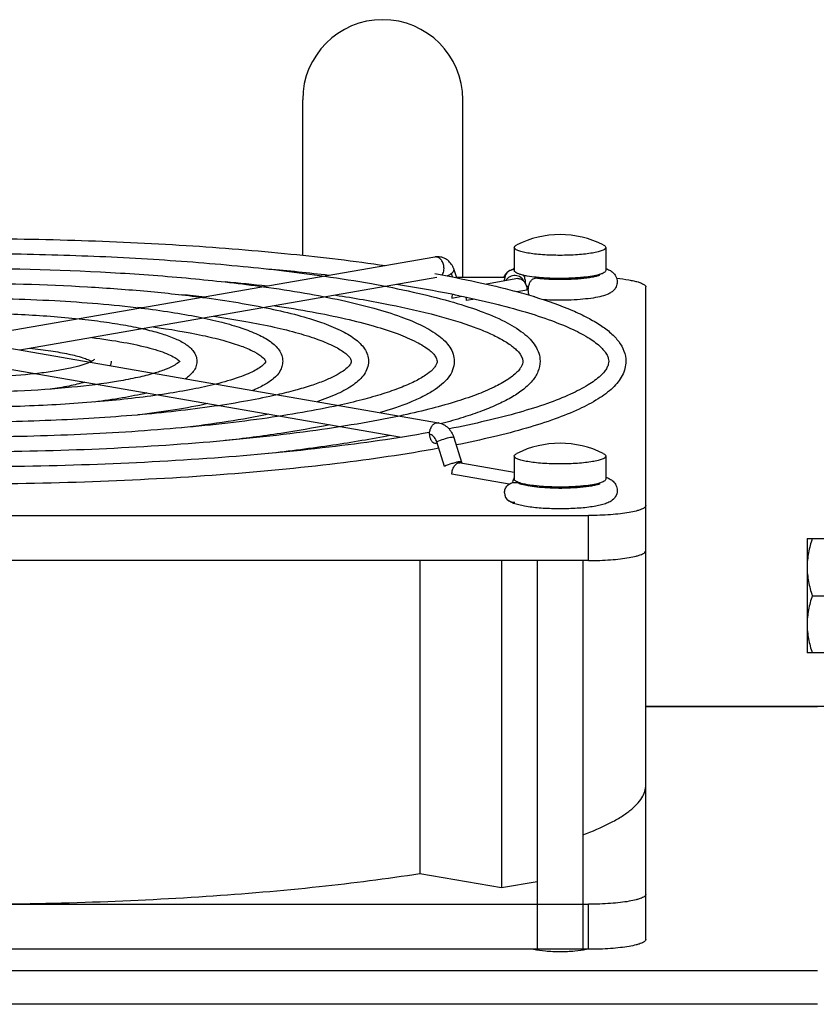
# Model space of a CAD drawing. Extents: x -1509 to 1181, y 8 to 1681.
# Tile 31 of 74: x -582 to -513, y 1061 to 1147. Entities that reach past the tile are written whole.
import ezdxf

# ---------------------------------------------------------------- set-up
doc = ezdxf.new("R2010")
doc.units = 0
doc.header["$LTSCALE"] = 65.395
doc.layers.get('0').update_dxf_attribs({"linetype": 'CONTINUOUS'})

msp = doc.modelspace()

# ---------------------------------------------------------------- linework, layer by layer
at = {"color": 6, "linetype": 'CONTINUOUS'}
for p, q in [((-557.572, 1126.208), (-557.572, 1139.792)), ((-543.572, 1124.303), (-543.572, 1139.792)), ((-539.072, 1126.891), (-539.072, 1124.872)), ((-531.072, 1126.891), (-531.072, 1124.872)), ((-546.007, 1126.053), (-583.483, 1119.545)), ((-557.572, 1124.638), (-557.572, 1124.699)), ((-544.086, 1124.233), (-544.365, 1125.013)), ((-545.848, 1124.254), (-582.311, 1117.922)), ((-544.111, 1124.303), (-539.905, 1124.303)), ((-538.762, 1124.16), (-541.513, 1123.682)), ((-537.072, 1124.271), (-537.072, 1124.17)), ((-535.035, 1124.075), (-535.072, 1124.075)), ((-533.072, 1124.271), (-533.072, 1124.17)), ((-527.572, 1066.419), (-527.572, 1123.435)), ((-583.175, 1118.072), (-545.699, 1111.564)), ((-583.483, 1116.299), (-548.944, 1110.301)), ((-544.355, 1110.272), (-543.676, 1108.137)), ((-539.072, 1108.658), (-539.072, 1106.639)), ((-531.072, 1108.658), (-531.072, 1106.639)), ((-543.739, 1108.073), (-539.072, 1107.262)), ((-537.072, 1106.038), (-537.072, 1105.937)), ((-533.072, 1106.038), (-533.072, 1105.938)), ((-642.572, 1103.465), (-532.572, 1103.465)), ((-513.472, 1101.449), (-513.472, 1091.449)), ((-513.472, 1101.449), (-509.472, 1101.449)), ((-532.572, 1099.526), (-642.572, 1099.526)), ((-547.32, 1099.526), (-547.32, 1072.182)), ((-540.196, 1099.526), (-540.196, 1070.945)), ((-537.072, 1099.526), (-537.072, 1065.55)), ((-533.072, 1099.526), (-533.072, 1065.55)), ((-513.025, 1096.449), (-509.472, 1096.449)), ((-527.572, 1086.792), (-510.226, 1086.792)), ((-547.32, 1072.182), (-540.196, 1070.945)), ((-540.196, 1070.945), (-537.072, 1071.487)), ((-642.572, 1069.49), (-532.572, 1069.49))]:
    msp.add_line(p, q, dxfattribs=at)
at = {"color": 2, "linetype": 'CONTINUOUS'}
for p, q in [((-544.472, 1124.311), (-544.576, 1124.6)), ((-539.932, 1123.957), (-539.932, 1124.091)), ((-538.132, 1124.05), (-538.132, 1123.777)), ((-537.972, 1123.163), (-538.84, 1123.012)), ((-544.53, 1122.466), (-543.661, 1122.617)), ((-542.522, 1122.372), (-543.257, 1122.245)), ((-545.17, 1107.754), (-545.849, 1109.889)), ((-543.95, 1108.141), (-543.926, 1108.064)), ((-539.517, 1106.205), (-544.53, 1107.075)), ((-539.17, 1106.587), (-539.047, 1106.565)), ((-509.472, 1091.449), (-513.025, 1091.449)), ((-532.572, 1065.55), (-642.572, 1065.55))]:
    msp.add_line(p, q, dxfattribs=at)
at = {"color": 9, "linetype": 'CONTINUOUS'}
for p, q in [((-532.572, 1099.526), (-532.572, 1103.465)), ((-512.572, 1086.747), (-527.572, 1086.747)), ((-532.572, 1065.55), (-532.572, 1069.49)), ((-711.572, 1063.697), (-512.572, 1063.697)), ((-512.572, 1060.743), (-711.572, 1060.743))]:
    msp.add_line(p, q, dxfattribs=at)
at = {"color": 6, "linetype": 'CONTINUOUS'}
for centre, radius, start, end in [((-550.572, 1139.792), 7, 0, 180), ((-535.072, 1119.505), 8.5, 63.63261, 116.36739), ((-545.763, 1124.654), 1.42, 94.64476, 99.8551), ((-545.765, 1124.673), 1.401, 89.40981, 94.64325), ((-580.216, 912.584), 213.322, 83.28652, 84.72827), ((-539.071, 1124.092), 0.861, 124.57096, 180.07758), ((-538.01, 1122.099), 3.129, 109.8569, 110.96053), ((-539.053, 1124.048), 0.91, 91.1983, 94.25901), ((-581.629, 934.602), 190.058, 83.67514, 84.77949), ((-568.645, 999.125), 125.999, 79.26075, 81.20266), ((-553.021, 1071.139), 53.779, 73.10272, 74.9497), ((-536.669, 1116.86), 6.742, 99.74861, 101.47316), ((-583.065, 956.22), 167.195, 84.19108, 84.88407), ((-564.119, 1023.663), 101.048, 78.45673, 79.18926), ((-550.873, 1078.368), 46.238, 72.91314, 73.04515), ((-584.444, 978.112), 144.054, 84.91031, 85.0377), ((-535.072, 1101.272), 8.5, 63.63261, 116.36739), ((-532.136, 1103.86), 3.135, 69.82088, 70.15186), ((-535.072, 1128.538), 22.696, 269.74632, 270.41125)]:
    msp.add_arc(centre, radius, start, end, dxfattribs=at)
at = {"color": 9, "linetype": 'CONTINUOUS'}
for centre, radius, start, end in [((-545.932, 1125.623), 0.436, 95.43684, 99.8513), ((-545.773, 1111.133), 0.437, 75.76102, 80.14444)]:
    msp.add_arc(centre, radius, start, end, dxfattribs=at)
at = {"color": 2, "linetype": 'CONTINUOUS'}
for centre, radius, start, end in [((-535.595, 1139.004), 14.807, 263.97256, 264.19596), ((-535.072, 1135.612), 11.482, 269.2171, 270.7829), ((-534.548, 1139.004), 14.807, 275.80404, 276.02744), ((-544.539, 1122.243), 1.282, 0.06744, 13.35651), ((-547.157, 1109.473), 1.373, 17.62152, 21.5026), ((-543.815, 1107.637), 0.442, 80.197, 92.1097), ((-543.816, 1107.636), 0.443, 68.02447, 80.09592), ((-543.824, 1107.617), 0.464, 60.24717, 67.994), ((-537.955, 1106.155), 1.29, 169.51251, 172.25779), ((-537.971, 1106.158), 1.273, 160.2542, 169.54144), ((-537.314, 1110.417), 4.302, 254.13898, 256.20273), ((-536.223, 1106.376), 1.622, 188.50803, 192.06628), ((-535.595, 1120.771), 14.807, 263.97256, 264.19596), ((-535.072, 1117.379), 11.482, 269.2171, 270.7829), ((-534.548, 1120.771), 14.807, 275.80404, 276.02744), ((-539.071, 1105.449), 0.861, 179.92237, 235.43033)]:
    msp.add_arc(centre, radius, start, end, dxfattribs=at)
at = {"color": 6, "linetype": 'CONTINUOUS'}
for points, knots in [([(-624.815, 1125.303), (-622.068, 1125.706), (-616.27, 1126.401), (-607.204, 1127.127), (-597.54, 1127.572), (-587.572, 1127.723), (-577.604, 1127.572), (-567.94, 1127.127), (-558.874, 1126.401), (-553.076, 1125.706), (-550.329, 1125.303)], [0, 0, 0, 0, 0.111516, 0.234446, 0.365225, 0.5, 0.634775, 0.765554, 0.888484, 1, 1, 1, 1]), ([(-539.072, 1126.891), (-539.072, 1126.934), (-539.028, 1127.004), (-538.94, 1127.07), (-538.881, 1127.104), (-538.847, 1127.12)], [0, 0, 0, 0, 0.388933, 0.661387, 1, 1, 1, 1]), ([(-535.072, 1126.196), (-535.582, 1126.196), (-536.325, 1126.22), (-537.267, 1126.305), (-537.867, 1126.388), (-538.361, 1126.489), (-538.695, 1126.588), (-538.893, 1126.682), (-539.008, 1126.756), (-539.072, 1126.839), (-539.072, 1126.891)], [0, 0, 0, 0, 0.368681, 0.535858, 0.683237, 0.805629, 0.899182, 0.934564, 0.962501, 1, 1, 1, 1]), ([(-531.072, 1126.891), (-531.072, 1126.839), (-531.136, 1126.756), (-531.251, 1126.682), (-531.449, 1126.588), (-531.783, 1126.489), (-532.277, 1126.388), (-532.876, 1126.305), (-533.819, 1126.22), (-534.561, 1126.196), (-535.072, 1126.196)], [0, 0, 0, 0, 0.037499, 0.065436, 0.100818, 0.194371, 0.316763, 0.464142, 0.631319, 1, 1, 1, 1]), ([(-531.297, 1127.12), (-531.263, 1127.104), (-531.204, 1127.07), (-531.116, 1127.004), (-531.072, 1126.934), (-531.072, 1126.891)], [0, 0, 0, 0, 0.338613, 0.611067, 1, 1, 1, 1]), ([(-619.49, 1124.378), (-617.124, 1124.717), (-612.142, 1125.301), (-604.364, 1125.912), (-596.093, 1126.286), (-587.572, 1126.412), (-579.051, 1126.286), (-570.78, 1125.912), (-563.002, 1125.301), (-558.02, 1124.717), (-555.654, 1124.378)], [0, 0, 0, 0, 0.11202, 0.235032, 0.365595, 0.5, 0.634405, 0.764969, 0.88798, 1, 1, 1, 1]), ([(-544.365, 1125.013), (-544.417, 1125.161), (-544.558, 1125.442), (-544.879, 1125.788), (-545.288, 1126.017), (-545.597, 1126.072), (-545.751, 1126.074)], [0, 0, 0, 0, 0.253105, 0.502876, 0.751513, 1, 1, 1, 1]), ([(-614.158, 1123.452), (-612.174, 1123.727), (-608.01, 1124.2), (-599.15, 1124.877), (-587.572, 1125.197), (-575.994, 1124.877), (-567.134, 1124.2), (-562.97, 1123.727), (-560.986, 1123.452)], [0, 0, 0, 0, 0.11269, 0.235816, 0.5, 0.764184, 0.88731, 1, 1, 1, 1]), ([(-539.579, 1124.788), (-539.594, 1124.777), (-539.653, 1124.733), (-539.709, 1124.685), (-539.748, 1124.645)], [0, 0, 0, 0, 0.241013, 1, 1, 1, 1]), ([(-539.56, 1124.801), (-539.526, 1124.825), (-539.389, 1124.911), (-539.241, 1124.978), (-539.129, 1125.021)], [0, 0, 0, 0, 0.25652, 1, 1, 1, 1]), ([(-531.073, 1125.043), (-530.964, 1125.004), (-530.744, 1124.911), (-530.422, 1124.7), (-530.148, 1124.359), (-530.072, 1124.049), (-530.072, 1123.887)], [0, 0, 0, 0, 0.213162, 0.437875, 0.702412, 1, 1, 1, 1]), ([(-555.654, 1124.378), (-554.287, 1124.182), (-551.696, 1123.772), (-548.049, 1123.052), (-544.872, 1122.267), (-542.191, 1121.422), (-540.023, 1120.52), (-538.565, 1119.664), (-537.697, 1118.902), (-537.218, 1118.308), (-536.898, 1117.65), (-536.822, 1117.173), (-536.822, 1116.937)], [0, 0, 0, 0, 0.195657, 0.371773, 0.526711, 0.659406, 0.769698, 0.859108, 0.897416, 0.932816, 0.966626, 1, 1, 1, 1]), ([(-546.023, 1124.602), (-544.788, 1124.379), (-542.454, 1123.92), (-540.141, 1123.365), (-539.056, 1123.073)], [0, 0, 0, 0, 0.527661, 1, 1, 1, 1]), ([(-539.748, 1124.645), (-539.771, 1124.622), (-539.865, 1124.52), (-539.941, 1124.401), (-539.984, 1124.304)], [0, 0, 0, 0, 0.235933, 1, 1, 1, 1]), ([(-535.072, 1124.075), (-535.264, 1124.075), (-535.989, 1124.085), (-536.714, 1124.128), (-537.243, 1124.189)], [0, 0, 0, 0, 0.265005, 1, 1, 1, 1]), ([(-530.072, 1123.887), (-530.072, 1123.74), (-530.134, 1123.457), (-530.368, 1123.13), (-530.651, 1122.917), (-531.05, 1122.723), (-531.629, 1122.561), (-532.426, 1122.424), (-533.357, 1122.329), (-534.384, 1122.277), (-535.451, 1122.27), (-536.169, 1122.297), (-536.523, 1122.319)], [0, 0, 0, 0, 0.061759, 0.117779, 0.16577, 0.209798, 0.303877, 0.417412, 0.550576, 0.697615, 0.850397, 1, 1, 1, 1]), ([(-531.597, 1124.461), (-531.593, 1124.463), (-531.646, 1124.436), (-531.674, 1124.43), (-531.793, 1124.387), (-531.922, 1124.354), (-532.09, 1124.314), (-532.281, 1124.278), (-532.494, 1124.242), (-532.816, 1124.197), (-533.256, 1124.149), (-533.82, 1124.108), (-534.419, 1124.082), (-534.828, 1124.076), (-535.035, 1124.075)], [0, 0, 0, 0, 0.00423, 0.023819, 0.055299, 0.096414, 0.145665, 0.20198, 0.264506, 0.332517, 0.482413, 0.646777, 0.820879, 1, 1, 1, 1]), ([(-530.118, 1124.191), (-529.766, 1124.157), (-529.266, 1124.095), (-528.646, 1123.976), (-528.277, 1123.885), (-527.978, 1123.783), (-527.735, 1123.67), (-527.572, 1123.53), (-527.572, 1123.435)], [0, 0, 0, 0, 0.389045, 0.552925, 0.692931, 0.807302, 0.895313, 1, 1, 1, 1]), ([(-608.813, 1122.524), (-607.215, 1122.735), (-603.871, 1123.098), (-596.793, 1123.618), (-587.572, 1123.865), (-578.351, 1123.618), (-571.272, 1123.098), (-567.929, 1122.735), (-566.331, 1122.524)], [0, 0, 0, 0, 0.113603, 0.236875, 0.5, 0.763125, 0.886397, 1, 1, 1, 1]), ([(-560.986, 1123.452), (-559.784, 1123.286), (-557.502, 1122.936), (-554.288, 1122.319), (-551.484, 1121.642), (-549.116, 1120.912), (-547.195, 1120.129), (-545.898, 1119.381), (-545.12, 1118.711), (-544.685, 1118.18), (-544.393, 1117.586), (-544.322, 1117.152), (-544.322, 1116.937)], [0, 0, 0, 0, 0.19459, 0.36993, 0.524323, 0.656666, 0.766803, 0.856367, 0.894964, 0.930894, 0.965538, 1, 1, 1, 1]), ([(-603.446, 1121.592), (-600.937, 1121.898), (-595.648, 1122.326), (-587.572, 1122.534), (-579.496, 1122.326), (-574.207, 1121.898), (-571.698, 1121.592)], [0, 0, 0, 0, 0.238404, 0.5, 0.761596, 1, 1, 1, 1]), ([(-566.331, 1122.524), (-565.291, 1122.387), (-563.318, 1122.098), (-560.536, 1121.584), (-558.104, 1121.018), (-556.045, 1120.403), (-554.371, 1119.739), (-553.234, 1119.1), (-552.545, 1118.521), (-552.154, 1118.055), (-551.887, 1117.524), (-551.822, 1117.132), (-551.822, 1116.937)], [0, 0, 0, 0, 0.193165, 0.367488, 0.521178, 0.653068, 0.763, 0.852742, 0.891702, 0.928313, 0.964075, 1, 1, 1, 1]), ([(-554.687, 1122.719), (-553.09, 1122.475), (-550.126, 1121.966), (-546.082, 1121.053), (-543.207, 1120.189), (-541.341, 1119.445), (-540.559, 1119.064), (-540.21, 1118.87)], [0, 0, 0, 0, 0.322385, 0.599545, 0.826679, 0.920282, 1, 1, 1, 1]), ([(-543.899, 1122.667), (-542.873, 1122.457), (-540.94, 1122.029), (-538.244, 1121.311), (-535.936, 1120.562), (-534.039, 1119.793), (-532.576, 1119.021), (-531.659, 1118.351), (-531.181, 1117.832), (-530.966, 1117.506), (-530.847, 1117.211), (-530.822, 1117.023), (-530.822, 1116.937)], [0, 0, 0, 0, 0.213113, 0.402723, 0.567538, 0.706473, 0.818665, 0.903553, 0.93584, 0.961813, 0.982575, 1, 1, 1, 1]), ([(-537.288, 1122.565), (-536.171, 1122.222), (-534.598, 1121.678), (-532.699, 1120.795), (-531.567, 1120.143), (-530.641, 1119.453), (-529.922, 1118.702), (-529.441, 1117.862), (-529.322, 1117.241), (-529.322, 1116.937)], [0, 0, 0, 0, 0.340813, 0.484106, 0.610296, 0.721207, 0.82001, 0.911447, 1, 1, 1, 1]), ([(-571.698, 1121.592), (-570.821, 1121.485), (-569.153, 1121.258), (-566.799, 1120.849), (-564.736, 1120.392), (-562.984, 1119.893), (-561.553, 1119.349), (-560.575, 1118.821), (-559.974, 1118.333), (-559.625, 1117.932), (-559.382, 1117.463), (-559.322, 1117.113), (-559.322, 1116.937)], [0, 0, 0, 0, 0.191163, 0.364097, 0.516854, 0.648152, 0.757805, 0.847745, 0.887167, 0.924674, 0.962013, 1, 1, 1, 1]), ([(-560.004, 1121.796), (-558.911, 1121.633), (-556.844, 1121.293), (-553.944, 1120.704), (-551.439, 1120.069), (-549.364, 1119.402), (-547.932, 1118.799), (-547.041, 1118.301), (-546.552, 1117.966), (-546.195, 1117.651), (-545.931, 1117.331), (-545.822, 1117.078), (-545.822, 1116.937)], [0, 0, 0, 0, 0.215644, 0.408855, 0.577514, 0.719766, 0.833973, 0.880111, 0.918677, 0.949503, 0.972547, 1, 1, 1, 1]), ([(-598.03, 1120.652), (-596.358, 1120.828), (-592.873, 1121.08), (-587.572, 1121.202), (-582.271, 1121.08), (-578.786, 1120.828), (-577.114, 1120.652)], [0, 0, 0, 0, 0.240861, 0.499999, 0.759137, 1, 1, 1, 1]), ([(-577.114, 1120.652), (-576.397, 1120.576), (-575.03, 1120.412), (-573.097, 1120.11), (-571.395, 1119.766), (-569.943, 1119.384), (-568.75, 1118.962), (-567.926, 1118.545), (-567.41, 1118.15), (-567.1, 1117.814), (-566.878, 1117.407), (-566.822, 1117.095), (-566.822, 1116.937)], [0, 0, 0, 0, 0.188101, 0.359029, 0.510527, 0.641065, 0.750339, 0.840469, 0.880474, 0.919235, 0.958867, 1, 1, 1, 1]), ([(-565.326, 1120.872), (-564.397, 1120.738), (-562.639, 1120.458), (-560.173, 1119.97), (-558.042, 1119.444), (-556.278, 1118.889), (-555.063, 1118.389), (-554.31, 1117.977), (-553.902, 1117.703), (-553.609, 1117.45), (-553.408, 1117.211), (-553.322, 1117.032), (-553.322, 1116.937)], [0, 0, 0, 0, 0.218021, 0.413467, 0.584061, 0.72776, 0.842666, 0.888743, 0.926862, 0.956724, 0.978087, 1, 1, 1, 1]), ([(-570.658, 1119.946), (-569.206, 1119.747), (-567.159, 1119.413), (-564.648, 1118.817), (-563.194, 1118.376), (-562.072, 1117.928), (-561.32, 1117.508), (-560.942, 1117.181), (-560.832, 1116.997), (-560.822, 1116.95), (-560.822, 1116.937)], [0, 0, 0, 0, 0.420268, 0.593801, 0.739737, 0.855786, 0.939248, 0.98642, 0.996425, 1, 1, 1, 1]), ([(-576.013, 1119.016), (-575.074, 1118.899), (-573.368, 1118.648), (-571.372, 1118.226), (-570.075, 1117.842), (-569.347, 1117.571), (-568.811, 1117.311), (-568.531, 1117.124), (-568.432, 1117.034)], [0, 0, 0, 0, 0.359539, 0.654496, 0.774037, 0.872888, 0.94914, 1, 1, 1, 1]), ([(-540.21, 1118.87), (-539.898, 1118.696), (-539.469, 1118.432), (-538.98, 1118.034), (-538.58, 1117.638), (-538.322, 1117.238), (-538.322, 1116.937)], [0, 0, 0, 0, 0.3852, 0.542372, 0.675662, 1, 1, 1, 1]), ([(-581.434, 1118.075), (-580.815, 1118.013), (-579.67, 1117.877), (-578.121, 1117.609), (-577.043, 1117.344), (-576.383, 1117.111), (-576.126, 1116.995), (-576.019, 1116.937)], [0, 0, 0, 0, 0.335895, 0.622383, 0.84808, 0.934332, 1, 1, 1, 1]), ([(-575.777, 1117.107), (-575.806, 1117.072), (-575.937, 1116.98), (-576.076, 1116.906), (-576.178, 1116.858)], [0, 0, 0, 0, 0.285526, 1, 1, 1, 1]), ([(-574.322, 1116.937), (-574.322, 1116.903), (-574.328, 1116.77), (-574.358, 1116.639), (-574.391, 1116.546)], [0, 0, 0, 0, 0.25833, 1, 1, 1, 1]), ([(-568.317, 1116.974), (-568.346, 1116.918), (-568.521, 1116.752), (-568.943, 1116.485), (-569.666, 1116.173), (-570.248, 1115.983), (-570.581, 1115.885)], [0, 0, 0, 0, 0.074648, 0.277763, 0.590584, 1, 1, 1, 1]), ([(-568.432, 1117.034), (-568.424, 1117.027), (-568.4, 1117.005), (-568.377, 1116.981), (-568.361, 1116.963)], [0, 0, 0, 0, 0.288742, 1, 1, 1, 1]), ([(-568.318, 1116.969), (-568.317, 1116.971), (-568.314, 1116.976), (-568.317, 1116.975), (-568.317, 1116.974)], [0, 0, 0, 0, 0.914353, 1, 1, 1, 1]), ([(-566.822, 1116.937), (-566.822, 1116.773), (-566.883, 1116.449), (-567.122, 1116.029), (-567.453, 1115.685), (-567.709, 1115.497), (-567.844, 1115.41)], [0, 0, 0, 0, 0.257104, 0.504586, 0.747402, 1, 1, 1, 1]), ([(-560.822, 1116.937), (-560.822, 1116.916), (-560.853, 1116.83), (-560.984, 1116.66), (-561.272, 1116.414), (-561.737, 1116.129), (-562.372, 1115.826), (-563.516, 1115.385), (-564.472, 1115.115), (-565.157, 1114.943)], [0, 0, 0, 0, 0.013, 0.054332, 0.132024, 0.244613, 0.389543, 0.56482, 1, 1, 1, 1]), ([(-559.322, 1116.937), (-559.322, 1116.789), (-559.364, 1116.494), (-559.599, 1115.953), (-560.121, 1115.376), (-560.958, 1114.829), (-561.599, 1114.531), (-561.951, 1114.387)], [0, 0, 0, 0, 0.114826, 0.227412, 0.45358, 0.704686, 1, 1, 1, 1]), ([(-553.322, 1116.937), (-553.322, 1116.877), (-553.356, 1116.767), (-553.451, 1116.614), (-553.657, 1116.37), (-554.083, 1116.032), (-554.791, 1115.623), (-555.734, 1115.202), (-556.899, 1114.785), (-558.272, 1114.378), (-559.26, 1114.132), (-559.786, 1114.011)], [0, 0, 0, 0, 0.024673, 0.045685, 0.074254, 0.155662, 0.268216, 0.410317, 0.580528, 0.777535, 1, 1, 1, 1]), ([(-551.822, 1116.937), (-551.822, 1116.733), (-551.894, 1116.321), (-552.187, 1115.769), (-552.613, 1115.287), (-553.365, 1114.686), (-554.607, 1114.025), (-555.706, 1113.613), (-556.321, 1113.409)], [0, 0, 0, 0, 0.101443, 0.202614, 0.306659, 0.41837, 0.678589, 1, 1, 1, 1]), ([(-545.822, 1116.937), (-545.822, 1116.836), (-545.876, 1116.66), (-546.024, 1116.428), (-546.318, 1116.093), (-546.904, 1115.644), (-547.858, 1115.115), (-549.112, 1114.579), (-550.649, 1114.05), (-552.454, 1113.54), (-553.751, 1113.233), (-554.44, 1113.082)], [0, 0, 0, 0, 0.031104, 0.054567, 0.08499, 0.16819, 0.280619, 0.421186, 0.588746, 0.782117, 1, 1, 1, 1]), ([(-544.322, 1116.937), (-544.322, 1116.681), (-544.425, 1116.16), (-544.836, 1115.468), (-545.435, 1114.866), (-546.195, 1114.322), (-547.114, 1113.815), (-548.647, 1113.132), (-549.912, 1112.715), (-550.809, 1112.452)], [0, 0, 0, 0, 0.092355, 0.186157, 0.285713, 0.396314, 0.52151, 0.663323, 1, 1, 1, 1]), ([(-538.322, 1116.937), (-538.322, 1116.795), (-538.397, 1116.551), (-538.6, 1116.239), (-538.983, 1115.813), (-539.73, 1115.255), (-540.931, 1114.606), (-542.498, 1113.955), (-544.409, 1113.317), (-546.648, 1112.704), (-548.254, 1112.337), (-549.107, 1112.156)], [0, 0, 0, 0, 0.035196, 0.060168, 0.091722, 0.175958, 0.288264, 0.427864, 0.593791, 0.784931, 1, 1, 1, 1]), ([(-536.822, 1116.937), (-536.822, 1116.63), (-536.957, 1116), (-537.491, 1115.172), (-538.271, 1114.447), (-539.27, 1113.786), (-540.489, 1113.164), (-541.933, 1112.57), (-543.599, 1112.002), (-544.793, 1111.658), (-545.425, 1111.489)], [0, 0, 0, 0, 0.085843, 0.174555, 0.271335, 0.381492, 0.508236, 0.653227, 0.817128, 1, 1, 1, 1]), ([(-530.822, 1116.937), (-530.822, 1116.849), (-530.849, 1116.652), (-530.978, 1116.346), (-531.209, 1116.006), (-531.725, 1115.465), (-532.71, 1114.77), (-534.276, 1113.973), (-536.302, 1113.181), (-538.762, 1112.413), (-541.633, 1111.68), (-543.689, 1111.245), (-544.779, 1111.032)], [0, 0, 0, 0, 0.017015, 0.037463, 0.063244, 0.095465, 0.180386, 0.292765, 0.431967, 0.597056, 0.786865, 1, 1, 1, 1]), ([(-529.322, 1116.937), (-529.322, 1116.725), (-529.378, 1116.296), (-529.704, 1115.469), (-530.481, 1114.522), (-531.796, 1113.563), (-533.5, 1112.674), (-535.603, 1111.836), (-538.104, 1111.04), (-540.992, 1110.289), (-543.054, 1109.845), (-544.145, 1109.628)], [0, 0, 0, 0, 0.036745, 0.073762, 0.152556, 0.244228, 0.353961, 0.484108, 0.635384, 0.807598, 1, 1, 1, 1]), ([(-576.178, 1116.858), (-576.407, 1116.752), (-576.969, 1116.554), (-577.952, 1116.306), (-579.177, 1116.078), (-581.179, 1115.802), (-584, 1115.576), (-587.572, 1115.485), (-591.143, 1115.576), (-593.965, 1115.802), (-595.966, 1116.078), (-597.191, 1116.306), (-598.174, 1116.554), (-598.737, 1116.752), (-598.966, 1116.858)], [0, 0, 0, 0, 0.032825, 0.077352, 0.131886, 0.194927, 0.340265, 0.499998, 0.659732, 0.80507, 0.868112, 0.922646, 0.967174, 1, 1, 1, 1]), ([(-570.581, 1115.885), (-571.048, 1115.748), (-572.08, 1115.493), (-574.467, 1115.039), (-577.968, 1114.603), (-582.603, 1114.286), (-587.572, 1114.177), (-592.541, 1114.286), (-597.175, 1114.603), (-600.677, 1115.039), (-603.064, 1115.493), (-604.096, 1115.748), (-604.563, 1115.885)], [0, 0, 0, 0, 0.042707, 0.093046, 0.212929, 0.351616, 0.5, 0.648384, 0.787071, 0.906954, 0.957293, 1, 1, 1, 1]), ([(-565.157, 1114.943), (-565.824, 1114.776), (-567.263, 1114.464), (-570.504, 1113.912), (-575.13, 1113.383), (-581.164, 1112.998), (-587.572, 1112.867), (-593.98, 1112.998), (-600.014, 1113.383), (-604.64, 1113.912), (-607.881, 1114.464), (-609.32, 1114.776), (-609.987, 1114.943)], [0, 0, 0, 0, 0.045733, 0.09793, 0.218613, 0.355212, 0.5, 0.644788, 0.781387, 0.90207, 0.954267, 1, 1, 1, 1]), ([(-576.621, 1115.107), (-577.073, 1114.975), (-578.08, 1114.743), (-579.099, 1114.577), (-579.655, 1114.5)], [0, 0, 0, 0, 0.456203, 1, 1, 1, 1]), ([(-559.786, 1114.011), (-560.644, 1113.813), (-562.477, 1113.444), (-566.551, 1112.791), (-572.29, 1112.165), (-579.721, 1111.711), (-587.572, 1111.557), (-595.423, 1111.711), (-602.854, 1112.165), (-608.593, 1112.791), (-612.667, 1113.444), (-614.5, 1113.813), (-615.357, 1114.011)], [0, 0, 0, 0, 0.047247, 0.100379, 0.221468, 0.357019, 0.5, 0.64298, 0.778531, 0.89962, 0.952753, 1, 1, 1, 1]), ([(-571.212, 1114.168), (-571.911, 1114), (-573.433, 1113.7), (-574.967, 1113.478), (-575.791, 1113.375)], [0, 0, 0, 0, 0.464214, 1, 1, 1, 1]), ([(-554.44, 1113.082), (-555.485, 1112.854), (-557.706, 1112.426), (-562.604, 1111.672), (-569.451, 1110.949), (-578.276, 1110.425), (-587.572, 1110.247), (-596.868, 1110.425), (-605.693, 1110.949), (-612.54, 1111.672), (-617.438, 1112.426), (-619.659, 1112.854), (-620.703, 1113.082)], [0, 0, 0, 0, 0.048159, 0.101857, 0.223192, 0.35811, 0.5, 0.64189, 0.776808, 0.898143, 0.951841, 1, 1, 1, 1]), ([(-565.86, 1113.238), (-566.805, 1113.031), (-568.839, 1112.657), (-570.888, 1112.378), (-571.981, 1112.248)], [0, 0, 0, 0, 0.46773, 1, 1, 1, 1]), ([(-549.107, 1112.156), (-550.337, 1111.897), (-552.943, 1111.411), (-558.661, 1110.554), (-566.612, 1109.733), (-576.831, 1109.138), (-587.572, 1108.937), (-598.313, 1109.138), (-608.532, 1109.733), (-616.483, 1110.554), (-622.201, 1111.411), (-624.807, 1111.897), (-626.036, 1112.156)], [0, 0, 0, 0, 0.04877, 0.102846, 0.224345, 0.35884, 0.5, 0.64116, 0.775655, 0.897154, 0.95123, 1, 1, 1, 1]), ([(-560.529, 1112.313), (-561.712, 1112.066), (-564.247, 1111.619), (-566.798, 1111.282), (-568.153, 1111.126)], [0, 0, 0, 0, 0.469764, 1, 1, 1, 1]), ([(-555.207, 1111.389), (-556.63, 1111.102), (-559.667, 1110.58), (-562.723, 1110.185), (-564.342, 1110.002)], [0, 0, 0, 0, 0.471026, 1, 1, 1, 1]), ([(-545.699, 1111.564), (-545.542, 1111.537), (-545.234, 1111.428), (-544.71, 1111.032), (-544.454, 1110.585), (-544.355, 1110.272)], [0, 0, 0, 0, 0.245411, 0.49315, 1, 1, 1, 1]), ([(-546.509, 1110.71), (-549.406, 1110.193), (-555.65, 1109.311), (-565.557, 1108.395), (-576.341, 1107.829), (-587.572, 1107.638), (-598.803, 1107.829), (-609.587, 1108.395), (-619.494, 1109.311), (-625.737, 1110.193), (-628.634, 1110.71)], [0, 0, 0, 0, 0.107089, 0.229311, 0.361987, 0.5, 0.638013, 0.770688, 0.89291, 1, 1, 1, 1]), ([(-549.891, 1110.465), (-551.563, 1110.136), (-555.126, 1109.536), (-558.709, 1109.081), (-560.605, 1108.871)], [0, 0, 0, 0, 0.471771, 1, 1, 1, 1]), ([(-545.67, 1109.337), (-548.614, 1108.797), (-554.969, 1107.877), (-565.07, 1106.924), (-576.086, 1106.335), (-587.572, 1106.135), (-599.057, 1106.335), (-610.074, 1106.924), (-620.174, 1107.877), (-626.53, 1108.797), (-629.473, 1109.337)], [0, 0, 0, 0, 0.106702, 0.228821, 0.361663, 0.499999, 0.638335, 0.771178, 0.893297, 1, 1, 1, 1]), ([(-539.072, 1108.658), (-539.072, 1108.701), (-539.028, 1108.771), (-538.94, 1108.837), (-538.881, 1108.871), (-538.847, 1108.887)], [0, 0, 0, 0, 0.388933, 0.661387, 1, 1, 1, 1]), ([(-535.072, 1107.963), (-535.582, 1107.963), (-536.325, 1107.987), (-537.267, 1108.072), (-537.867, 1108.155), (-538.361, 1108.256), (-538.695, 1108.355), (-538.893, 1108.449), (-539.008, 1108.523), (-539.072, 1108.606), (-539.072, 1108.658)], [0, 0, 0, 0, 0.368681, 0.535858, 0.683237, 0.805629, 0.899182, 0.934564, 0.962501, 1, 1, 1, 1]), ([(-531.072, 1108.658), (-531.072, 1108.606), (-531.136, 1108.523), (-531.251, 1108.449), (-531.449, 1108.355), (-531.783, 1108.256), (-532.277, 1108.155), (-532.876, 1108.072), (-533.819, 1107.987), (-534.561, 1107.963), (-535.072, 1107.963)], [0, 0, 0, 0, 0.037499, 0.065436, 0.100818, 0.194371, 0.316763, 0.464142, 0.631319, 1, 1, 1, 1]), ([(-531.297, 1108.887), (-531.263, 1108.871), (-531.204, 1108.837), (-531.116, 1108.771), (-531.072, 1108.701), (-531.072, 1108.658)], [0, 0, 0, 0, 0.338613, 0.611067, 1, 1, 1, 1]), ([(-531.055, 1106.803), (-530.947, 1106.764), (-530.731, 1106.671), (-530.414, 1106.459), (-530.146, 1106.12), (-530.072, 1105.814), (-530.072, 1105.654)], [0, 0, 0, 0, 0.212564, 0.437814, 0.702789, 1, 1, 1, 1]), ([(-538.53, 1106.219), (-538.533, 1106.221), (-538.536, 1106.222), (-538.549, 1106.229), (-538.547, 1106.228)], [0, 0, 0, 0, 0.570392, 1, 1, 1, 1]), ([(-538.408, 1106.174), (-538.422, 1106.178), (-538.463, 1106.192), (-538.503, 1106.207), (-538.53, 1106.219)], [0, 0, 0, 0, 0.322178, 1, 1, 1, 1]), ([(-535.172, 1105.842), (-535.51, 1105.844), (-536.158, 1105.861), (-537.064, 1105.928), (-537.807, 1106.027), (-538.238, 1106.119), (-538.408, 1106.174)], [0, 0, 0, 0, 0.310524, 0.596414, 0.835043, 1, 1, 1, 1]), ([(-531.599, 1106.227), (-531.598, 1106.227), (-531.595, 1106.229), (-531.6, 1106.226), (-531.621, 1106.217), (-531.678, 1106.193), (-531.771, 1106.162), (-531.9, 1106.126), (-532.058, 1106.089), (-532.241, 1106.052), (-532.446, 1106.017), (-532.755, 1105.971), (-533.18, 1105.923), (-533.726, 1105.88), (-534.308, 1105.852), (-534.707, 1105.844), (-534.909, 1105.843)], [0, 0, 0, 0, 0.001015, 0.001188, 0.004809, 0.023251, 0.053832, 0.094237, 0.142924, 0.198796, 0.260996, 0.328796, 0.478641, 0.643527, 0.818844, 1, 1, 1, 1]), ([(-530.072, 1105.654), (-530.072, 1105.454), (-530.189, 1105.076), (-530.577, 1104.716), (-531.004, 1104.512), (-531.46, 1104.374), (-531.979, 1104.265), (-532.808, 1104.143), (-533.97, 1104.052), (-535.426, 1104.03), (-536.842, 1104.093), (-537.927, 1104.217), (-538.666, 1104.37), (-538.985, 1104.465), (-539.129, 1104.52)], [0, 0, 0, 0, 0.061518, 0.113432, 0.158463, 0.205799, 0.259775, 0.321238, 0.462913, 0.617645, 0.768127, 0.898239, 0.952473, 1, 1, 1, 1]), ([(-539.129, 1104.52), (-539.241, 1104.563), (-539.389, 1104.63), (-539.526, 1104.716), (-539.56, 1104.74)], [0, 0, 0, 0, 0.743464, 1, 1, 1, 1]), ([(-527.572, 1104.334), (-527.572, 1104.269), (-527.652, 1104.165), (-527.796, 1104.073), (-527.964, 1103.993), (-528.174, 1103.918), (-528.534, 1103.815), (-529.078, 1103.705), (-529.827, 1103.601), (-530.682, 1103.524), (-531.608, 1103.476), (-532.247, 1103.465), (-532.572, 1103.465)], [0, 0, 0, 0, 0.037496, 0.065428, 0.100807, 0.143838, 0.194406, 0.316784, 0.464146, 0.631303, 0.812152, 1, 1, 1, 1]), ([(-513.025, 1101.449), (-513.16, 1101.045), (-513.386, 1100.223), (-513.472, 1099.372), (-513.472, 1098.949)], [0, 0, 0, 0, 0.501872, 1, 1, 1, 1]), ([(-532.572, 1099.526), (-532.247, 1099.526), (-531.608, 1099.537), (-530.682, 1099.585), (-529.827, 1099.662), (-529.078, 1099.766), (-528.534, 1099.876), (-528.174, 1099.979), (-527.964, 1100.054), (-527.796, 1100.134), (-527.652, 1100.226), (-527.572, 1100.33), (-527.572, 1100.394)], [0, 0, 0, 0, 0.187848, 0.368697, 0.535854, 0.683216, 0.805594, 0.856162, 0.899193, 0.934572, 0.962504, 1, 1, 1, 1]), ([(-513.472, 1098.949), (-513.472, 1098.526), (-513.386, 1097.675), (-513.16, 1096.854), (-513.025, 1096.449)], [0, 0, 0, 0, 0.498128, 1, 1, 1, 1]), ([(-513.025, 1096.449), (-513.16, 1096.045), (-513.386, 1095.223), (-513.472, 1094.372), (-513.472, 1093.949)], [0, 0, 0, 0, 0.501872, 1, 1, 1, 1]), ([(-513.472, 1093.949), (-513.472, 1093.526), (-513.386, 1092.675), (-513.16, 1091.854), (-513.025, 1091.449)], [0, 0, 0, 0, 0.498128, 1, 1, 1, 1]), ([(-533.069, 1075.552), (-532.258, 1075.858), (-531.121, 1076.338), (-529.77, 1077.095), (-528.985, 1077.637), (-528.366, 1078.188), (-527.915, 1078.748), (-527.637, 1079.321), (-527.572, 1079.719), (-527.572, 1079.908)], [0, 0, 0, 0, 0.353967, 0.501873, 0.631022, 0.74259, 0.838661, 0.922708, 1, 1, 1, 1]), ([(-587.572, 1069.49), (-583.915, 1069.49), (-576.721, 1069.603), (-566.234, 1070.109), (-556.464, 1070.933), (-550.246, 1071.722), (-547.32, 1072.182)], [0, 0, 0, 0, 0.27169, 0.534506, 0.779904, 1, 1, 1, 1]), ([(-527.572, 1070.358), (-527.572, 1070.293), (-527.652, 1070.189), (-527.796, 1070.097), (-527.964, 1070.017), (-528.174, 1069.942), (-528.534, 1069.839), (-529.078, 1069.729), (-529.827, 1069.626), (-530.682, 1069.548), (-531.608, 1069.5), (-532.247, 1069.49), (-532.572, 1069.49)], [0, 0, 0, 0, 0.037496, 0.065428, 0.100807, 0.143838, 0.194406, 0.316784, 0.464146, 0.631303, 0.812152, 1, 1, 1, 1])]:
    msp.add_open_spline(points, degree=3, knots=knots, dxfattribs=at)
at = {"color": 9, "linetype": 'CONTINUOUS'}
for points in [[(-545.853, 1126.053), (-545.892, 1126.06), (-545.933, 1126.062), (-545.973, 1126.058)], [(-545.853, 1111.564), (-545.802, 1111.573), (-545.749, 1111.573), (-545.699, 1111.564)]]:
    msp.add_open_spline(points, degree=3, dxfattribs=at)
for points, knots in [([(-545.216, 1125.056), (-545.216, 1125.173), (-545.249, 1125.405), (-545.383, 1125.714), (-545.585, 1125.95), (-545.765, 1126.038), (-545.853, 1126.053)], [0, 0, 0, 0, 0.277141, 0.546169, 0.789055, 1, 1, 1, 1]), ([(-545.386, 1124.482), (-545.358, 1124.519), (-545.254, 1124.693), (-545.216, 1124.901), (-545.216, 1125.056)], [0, 0, 0, 0, 0.230178, 1, 1, 1, 1]), ([(-544.365, 1125.013), (-544.354, 1124.984), (-544.347, 1124.893), (-544.424, 1124.741), (-544.518, 1124.648), (-544.576, 1124.6)], [0, 0, 0, 0, 0.190919, 0.54005, 1, 1, 1, 1]), ([(-546.489, 1110.567), (-546.489, 1110.684), (-546.457, 1110.916), (-546.323, 1111.225), (-546.12, 1111.461), (-545.94, 1111.549), (-545.853, 1111.564)], [0, 0, 0, 0, 0.277141, 0.546169, 0.789055, 1, 1, 1, 1]), ([(-544.636, 1110.275), (-544.846, 1110.239), (-545.256, 1110.124), (-545.657, 1109.98), (-545.849, 1109.889)], [0, 0, 0, 0, 0.501143, 1, 1, 1, 1]), ([(-544.355, 1110.272), (-544.358, 1110.281), (-544.389, 1110.296), (-544.482, 1110.298), (-544.57, 1110.287), (-544.636, 1110.275)], [0, 0, 0, 0, 0.104097, 0.301398, 1, 1, 1, 1])]:
    msp.add_open_spline(points, degree=3, knots=knots, dxfattribs=at)
at = {"color": 6, "linetype": 'CONTINUOUS'}
for points in [[(-539.12, 1124.955), (-539.275, 1124.944), (-539.432, 1124.889), (-539.56, 1124.801)], [(-538.132, 1124.05), (-538.132, 1124.185), (-538.165, 1124.324), (-538.226, 1124.446)], [(-568.361, 1116.963), (-568.354, 1116.954), (-568.346, 1116.945), (-568.339, 1116.935)]]:
    msp.add_open_spline(points, degree=3, dxfattribs=at)
at = {"color": 2, "linetype": 'CONTINUOUS'}
for points, knots in [([(-537.15, 1124.279), (-537.417, 1124.307), (-537.796, 1124.356), (-538.264, 1124.451), (-538.542, 1124.522), (-538.767, 1124.602), (-538.951, 1124.69), (-539.072, 1124.799), (-539.072, 1124.872)], [0, 0, 0, 0, 0.389319, 0.552795, 0.692306, 0.806272, 0.894146, 1, 1, 1, 1]), ([(-531.072, 1124.872), (-531.072, 1124.792), (-531.212, 1124.677), (-531.418, 1124.585), (-531.569, 1124.535), (-531.654, 1124.511)], [0, 0, 0, 0, 0.337867, 0.625522, 1, 1, 1, 1]), ([(-544.576, 1124.6), (-544.6, 1124.581), (-544.705, 1124.501), (-544.821, 1124.436), (-544.912, 1124.394)], [0, 0, 0, 0, 0.233034, 1, 1, 1, 1]), ([(-538.201, 1123.89), (-538.265, 1124.042), (-538.486, 1124.315), (-538.981, 1124.483), (-539.491, 1124.369), (-539.741, 1124.12), (-539.822, 1123.976)], [0, 0, 0, 0, 0.248886, 0.499686, 0.750704, 1, 1, 1, 1]), ([(-538.762, 1124.16), (-538.667, 1124.176), (-538.446, 1124.136), (-538.188, 1123.903), (-538.014, 1123.563), (-537.972, 1123.298), (-537.972, 1123.163)], [0, 0, 0, 0, 0.204375, 0.44168, 0.71412, 1, 1, 1, 1]), ([(-537.846, 1123.165), (-537.846, 1123.231), (-537.837, 1123.364), (-537.796, 1123.587), (-537.716, 1123.818), (-537.586, 1124.028), (-537.427, 1124.167), (-537.299, 1124.195), (-537.243, 1124.189)], [0, 0, 0, 0, 0.153354, 0.306369, 0.523801, 0.714101, 0.870229, 1, 1, 1, 1]), ([(-535.072, 1124.177), (-535.248, 1124.177), (-535.922, 1124.185), (-536.597, 1124.222), (-537.093, 1124.273)], [0, 0, 0, 0, 0.260986, 1, 1, 1, 1]), ([(-536.383, 1124.216), (-536.298, 1124.203), (-535.915, 1124.155), (-535.529, 1124.136), (-535.229, 1124.132)], [0, 0, 0, 0, 0.222745, 1, 1, 1, 1]), ([(-533.051, 1124.273), (-533.209, 1124.257), (-533.881, 1124.199), (-534.556, 1124.177), (-535.072, 1124.177)], [0, 0, 0, 0, 0.234831, 1, 1, 1, 1]), ([(-534.915, 1124.132), (-534.81, 1124.133), (-534.424, 1124.144), (-534.039, 1124.174), (-533.76, 1124.216)], [0, 0, 0, 0, 0.271299, 1, 1, 1, 1]), ([(-531.654, 1124.511), (-531.848, 1124.456), (-532.293, 1124.364), (-532.743, 1124.305), (-532.994, 1124.279)], [0, 0, 0, 0, 0.443564, 1, 1, 1, 1]), ([(-537.766, 1122.706), (-537.779, 1122.739), (-537.828, 1122.887), (-537.846, 1123.045), (-537.846, 1123.165)], [0, 0, 0, 0, 0.230531, 1, 1, 1, 1]), ([(-544.485, 1122.783), (-544.493, 1122.758), (-544.519, 1122.655), (-544.53, 1122.547), (-544.53, 1122.466)], [0, 0, 0, 0, 0.242293, 1, 1, 1, 1]), ([(-546.489, 1110.567), (-546.489, 1110.472), (-546.468, 1110.29), (-546.371, 1110.046), (-546.215, 1109.865), (-546.075, 1109.803), (-546.007, 1109.791)], [0, 0, 0, 0, 0.289037, 0.552845, 0.786927, 1, 1, 1, 1]), ([(-545.88, 1109.976), (-545.938, 1110.124), (-546.091, 1110.382), (-546.358, 1110.544), (-546.489, 1110.567)], [0, 0, 0, 0, 0.543915, 1, 1, 1, 1]), ([(-543.898, 1108.15), (-543.995, 1108.136), (-544.209, 1108.089), (-544.637, 1107.968), (-544.966, 1107.852), (-545.17, 1107.754)], [0, 0, 0, 0, 0.220237, 0.49075, 1, 1, 1, 1]), ([(-544.53, 1107.075), (-544.53, 1107.2), (-544.493, 1107.445), (-544.344, 1107.768), (-544.12, 1108.004), (-543.923, 1108.075), (-543.831, 1108.079)], [0, 0, 0, 0, 0.280755, 0.551393, 0.792268, 1, 1, 1, 1]), ([(-543.798, 1108.16), (-543.805, 1108.16), (-543.839, 1108.157), (-543.872, 1108.153), (-543.898, 1108.15)], [0, 0, 0, 0, 0.224141, 1, 1, 1, 1]), ([(-543.676, 1108.137), (-543.68, 1108.15), (-543.731, 1108.165), (-543.769, 1108.162), (-543.798, 1108.16)], [0, 0, 0, 0, 0.323705, 1, 1, 1, 1]), ([(-543.727, 1108.07), (-543.721, 1108.075), (-543.701, 1108.091), (-543.681, 1108.109), (-543.676, 1108.125)], [0, 0, 0, 0, 0.336672, 1, 1, 1, 1]), ([(-538.841, 1106.406), (-538.875, 1106.423), (-538.937, 1106.457), (-539.026, 1106.524), (-539.072, 1106.595), (-539.072, 1106.639)], [0, 0, 0, 0, 0.339702, 0.612547, 1, 1, 1, 1]), ([(-531.072, 1106.639), (-531.072, 1106.559), (-531.212, 1106.444), (-531.418, 1106.352), (-531.569, 1106.302), (-531.654, 1106.278)], [0, 0, 0, 0, 0.337867, 0.625522, 1, 1, 1, 1]), ([(-539.932, 1105.45), (-539.932, 1105.567), (-539.884, 1105.802), (-539.683, 1106.1), (-539.385, 1106.302), (-539.149, 1106.354), (-539.032, 1106.356)], [0, 0, 0, 0, 0.248365, 0.498721, 0.749859, 1, 1, 1, 1]), ([(-539.032, 1106.356), (-538.99, 1106.357), (-538.821, 1106.349), (-538.655, 1106.293), (-538.547, 1106.228)], [0, 0, 0, 0, 0.252602, 1, 1, 1, 1]), ([(-538.741, 1106.362), (-538.75, 1106.366), (-538.783, 1106.38), (-538.817, 1106.395), (-538.841, 1106.406)], [0, 0, 0, 0, 0.263209, 1, 1, 1, 1]), ([(-538.623, 1106.319), (-538.634, 1106.323), (-538.673, 1106.336), (-538.712, 1106.351), (-538.741, 1106.362)], [0, 0, 0, 0, 0.261522, 1, 1, 1, 1]), ([(-538.49, 1106.278), (-538.501, 1106.281), (-538.546, 1106.294), (-538.591, 1106.308), (-538.623, 1106.319)], [0, 0, 0, 0, 0.260066, 1, 1, 1, 1]), ([(-537.15, 1106.045), (-537.263, 1106.057), (-537.662, 1106.105), (-538.06, 1106.17), (-538.34, 1106.238)], [0, 0, 0, 0, 0.282835, 1, 1, 1, 1]), ([(-535.072, 1105.944), (-535.248, 1105.944), (-535.922, 1105.952), (-536.597, 1105.989), (-537.093, 1106.04)], [0, 0, 0, 0, 0.260986, 1, 1, 1, 1]), ([(-536.383, 1105.983), (-536.298, 1105.97), (-535.915, 1105.922), (-535.529, 1105.903), (-535.229, 1105.899)], [0, 0, 0, 0, 0.222745, 1, 1, 1, 1]), ([(-533.051, 1106.04), (-533.209, 1106.023), (-533.881, 1105.966), (-534.556, 1105.944), (-535.072, 1105.944)], [0, 0, 0, 0, 0.234831, 1, 1, 1, 1]), ([(-534.915, 1105.899), (-534.81, 1105.9), (-534.424, 1105.911), (-534.039, 1105.941), (-533.76, 1105.983)], [0, 0, 0, 0, 0.271299, 1, 1, 1, 1]), ([(-531.654, 1106.278), (-531.848, 1106.223), (-532.293, 1106.131), (-532.743, 1106.072), (-532.994, 1106.045)], [0, 0, 0, 0, 0.443564, 1, 1, 1, 1]), ([(-539.032, 1104.584), (-539.079, 1104.582), (-539.264, 1104.592), (-539.446, 1104.661), (-539.56, 1104.74)], [0, 0, 0, 0, 0.252725, 1, 1, 1, 1]), ([(-513.025, 1091.449), (-513.087, 1091.449), (-513.174, 1091.45), (-513.283, 1091.449), (-513.347, 1091.449), (-513.399, 1091.45), (-513.432, 1091.449), (-513.454, 1091.45), (-513.461, 1091.448), (-513.473, 1091.452), (-513.472, 1091.449)], [0, 0, 0, 0, 0.41353, 0.585312, 0.730406, 0.846434, 0.93108, 0.961125, 0.982742, 1, 1, 1, 1]), ([(-527.572, 1066.419), (-527.572, 1066.354), (-527.652, 1066.25), (-527.796, 1066.158), (-527.964, 1066.078), (-528.174, 1066.003), (-528.534, 1065.9), (-529.078, 1065.79), (-529.827, 1065.686), (-530.682, 1065.609), (-531.608, 1065.561), (-532.247, 1065.55), (-532.572, 1065.55)], [0, 0, 0, 0, 0.037496, 0.065428, 0.100807, 0.143837, 0.194406, 0.316784, 0.464146, 0.631303, 0.812152, 1, 1, 1, 1]), ([(-537.386, 1065.55), (-537.048, 1065.476), (-536.275, 1065.385), (-535.501, 1065.356), (-535.072, 1065.356)], [0, 0, 0, 0, 0.446671, 1, 1, 1, 1]), ([(-535.072, 1065.356), (-534.643, 1065.356), (-533.868, 1065.385), (-533.096, 1065.476), (-532.758, 1065.55)], [0, 0, 0, 0, 0.553329, 1, 1, 1, 1])]:
    msp.add_open_spline(points, degree=3, knots=knots, dxfattribs=at)
for points in [[(-546.007, 1109.791), (-545.945, 1109.78), (-545.881, 1109.783), (-545.82, 1109.798)], [(-543.676, 1108.125), (-543.675, 1108.129), (-543.675, 1108.133), (-543.676, 1108.137)], [(-539.072, 1106.794), (-539.111, 1106.729), (-539.144, 1106.66), (-539.169, 1106.589)]]:
    msp.add_open_spline(points, degree=3, dxfattribs=at)

doc.saveas('drawing.dxf')
